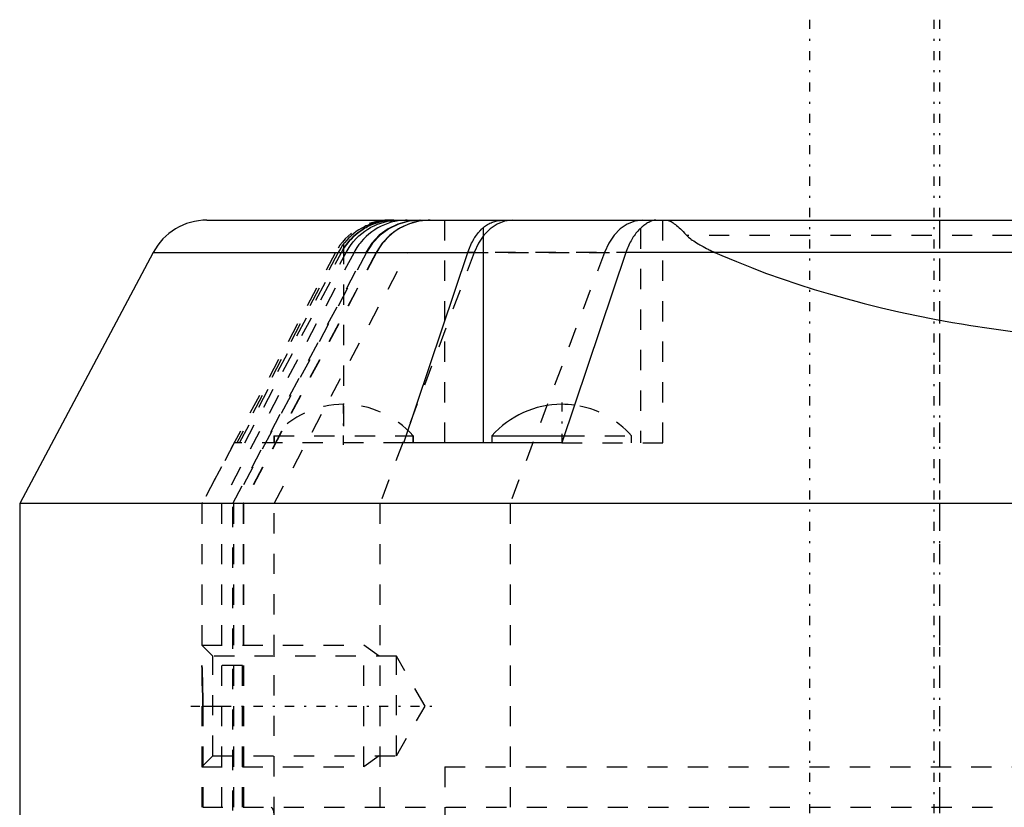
# Model space of a CAD drawing. Extents: x -545 to 345, y -109 to 109.
# Tile 13 of 18: x -158 to -109, y 70 to 109. Entities that reach past the tile are written whole.
import ezdxf

# ---------------------------------------------------------------- set-up
doc = ezdxf.new("R2010")
doc.units = 0
doc.linetypes.add('CENTER', pattern=[1.5, 0.45, -0.5, 0.05, -0.5])
doc.linetypes.add('DASHED', pattern=[2, 1, -1])
for name, color, linetype in [('AM_0', 7, 'CONTINUOUS'), ('AM_3', 7, 'DASHED'), ('AM_7', 7, 'CENTER')]:
    doc.layers.add(name, color=color, linetype=linetype)

msp = doc.modelspace()

# ---------------------------------------------------------------- linework, layer by layer
at = {"layer": 'AM_0', "color": 7, "linetype": 'CONTINUOUS'}
for p, q in [((-148.753, 99), (30.753, 99)), ((-135.116, 98.62), (-135.116, 88)), ((-151.402, 97.408), (-158, 85)), ((-151.402, 97.408), (-135.867, 97.408)), ((-139.027, 88), (-135.867, 97.408)), ((-128.059, 97.408), (-131.222, 88)), ((-95.549, 97.408), (-128.059, 97.408)), ((-134.68, 88.343), (-134.68, 88)), ((-134.68, 88.343), (-131.107, 88.343)), ((-131.222, 88), (-139.027, 88)), ((-158, 85), (-158, 68)), ((-97.697, 85), (-158, 85))]:
    msp.add_line(p, q, dxfattribs=at)
for points in [[(-135.116, 98.62, 0), (-135.092, 98.641, 0), (-135.044, 98.68, 0), (-134.993, 98.717, 0), (-134.968, 98.735, 0), (-134.942, 98.752, 0), (-134.888, 98.785, 0), (-134.834, 98.816, 0), (-134.778, 98.844, 0), (-134.72, 98.87, 0), (-134.661, 98.893, 0), (-134.631, 98.904, 0), (-134.601, 98.915, 0), (-134.54, 98.934, 0), (-134.477, 98.95, 0), (-134.413, 98.964, 0), (-134.347, 98.976, 0), (-134.28, 98.986, 0), (-134.247, 98.989, 0), (-134.212, 98.993, 0), (-134.144, 98.997, 0), (-134.074, 99, 0), (-134.039, 99, 0)], [(-126.578, 99, 0), (-126.594, 99, 0), (-126.628, 98.997, 0), (-126.664, 98.992, 0), (-126.682, 98.988, 0), (-126.701, 98.984, 0), (-126.739, 98.974, 0), (-126.778, 98.961, 0), (-126.818, 98.946, 0), (-126.86, 98.928, 0), (-126.902, 98.907, 0), (-126.924, 98.896, 0), (-126.946, 98.884, 0), (-126.991, 98.858, 0), (-127.036, 98.83, 0), (-127.082, 98.799, 0), (-127.129, 98.765, 0), (-127.176, 98.73, 0), (-127.2, 98.711, 0), (-127.224, 98.692, 0), (-127.272, 98.651, 0), (-127.32, 98.609, 0), (-127.344, 98.586, 0)], [(-135.867, 97.408, 0), (-135.852, 97.451, 0), (-135.822, 97.535, 0), (-135.789, 97.618, 0), (-135.773, 97.658, 0), (-135.755, 97.699, 0), (-135.72, 97.778, 0), (-135.683, 97.855, 0), (-135.644, 97.93, 0), (-135.605, 98.001, 0), (-135.566, 98.069, 0), (-135.546, 98.102, 0), (-135.526, 98.134, 0), (-135.484, 98.197, 0), (-135.44, 98.259, 0), (-135.394, 98.321, 0), (-135.346, 98.381, 0), (-135.297, 98.438, 0), (-135.272, 98.466, 0), (-135.247, 98.494, 0), (-135.195, 98.547, 0), (-135.142, 98.597, 0), (-135.116, 98.62, 0)], [(-127.344, 98.586, 0), (-127.37, 98.563, 0), (-127.42, 98.513, 0), (-127.469, 98.46, 0), (-127.493, 98.433, 0), (-127.517, 98.406, 0), (-127.563, 98.349, 0), (-127.608, 98.291, 0), (-127.651, 98.231, 0), (-127.693, 98.171, 0), (-127.732, 98.11, 0), (-127.751, 98.079, 0), (-127.77, 98.047, 0), (-127.808, 97.981, 0), (-127.846, 97.911, 0), (-127.882, 97.839, 0), (-127.918, 97.765, 0), (-127.952, 97.688, 0), (-127.968, 97.649, 0), (-127.984, 97.609, 0), (-128.015, 97.53, 0), (-128.045, 97.449, 0), (-128.059, 97.408, 0)]]:
    msp.add_polyline3d(points, dxfattribs=at)
for centre, radius, start, end in [((-148.753, 96), 3, 90, 152), ((-131.228, 85.303), 4.6, 90.0287, 138.6338), ((-131.232, 85.303), 4.6, 82.0653, 89.9713)]:
    msp.add_arc(centre, radius, start, end, dxfattribs=at)
at = {"layer": 'AM_3', "color": 6, "linetype": 'DASHED'}
for p, q in [((-137, 88), (-137, 99)), ((-126.23, 88), (-126.23, 99)), ((-112.57, 99), (-112.57, 59)), ((-127.344, 98.586), (-127.344, 88)), ((-74.952, 98.24), (-125.048, 98.24)), ((-142, 97.821), (-142, 88)), ((-142.4, 97.408), (-148.998, 85)), ((-141.484, 97.408), (-148.035, 85)), ((-147.475, 85), (-140.903, 97.408)), ((-140.868, 97.408), (-147.44, 85)), ((-142.264, 97.408), (-147.269, 88)), ((-147.14, 88), (-142.107, 97.408)), ((-140.388, 97.408), (-146.961, 85)), ((-140.372, 97.408), (-146.945, 85)), ((-146.884, 88), (-141.875, 97.408)), ((-145.439, 85), (-138.841, 97.408)), ((-135.546, 97.408), (-140.211, 85)), ((-135.867, 97.408), (-128.059, 97.408)), ((-95.52, 97.408), (-135.867, 97.408)), ((-129.118, 97.408), (-133.783, 85)), ((-145.45, 88.343), (-145.45, 88)), ((-145.45, 88.343), (-138.55, 88.343)), ((-145.43, 88.343), (-145.43, 88)), ((-138.57, 88), (-138.57, 88.343)), ((-138.55, 88), (-138.55, 88.343)), ((-131.107, 88.343), (-127.78, 88.343)), ((-127.78, 88), (-127.78, 88.343)), ((-147.405, 88), (-149, 85)), ((-139.027, 88), (-147.405, 88)), ((-131.222, 88), (-126.23, 88)), ((-149, 85), (-149, 77)), ((-148.998, 85), (-148.998, 61)), ((-148.035, 85), (-148.035, 70)), ((-147.475, 61.833), (-147.475, 85)), ((-147.44, 85), (-147.44, 61.832)), ((-146.961, 85), (-146.961, 63.329)), ((-146.945, 85), (-146.945, 70)), ((-145.439, 69.522), (-145.439, 85)), ((-140.211, 85), (-140.211, 59)), ((-133.783, 85), (-133.783, 59)), ((-148.457, 77.459), (-148.998, 78)), ((-148.998, 78), (-140.998, 78)), ((-140.998, 72), (-140.998, 78)), ((-140.248, 77.459), (-140.998, 78)), ((-139.398, 77.459), (-148.457, 77.459)), ((-148.457, 72.541), (-148.457, 77.459)), ((-137.979, 75), (-139.398, 77.459)), ((-139.398, 72.541), (-139.398, 77.459)), ((-147, 77), (-149, 77)), ((-149, 77), (-148.998, 76.94)), ((-147, 70), (-147, 77)), ((-148.959, 75), (-148.959, 70)), ((-148.959, 75), (-147, 75)), ((-139.398, 72.541), (-137.979, 75)), ((-148.998, 72), (-148.457, 72.541)), ((-148.457, 72.541), (-139.398, 72.541)), ((-140.248, 72.541), (-140.998, 72)), ((-148.998, 72), (-140.998, 72)), ((-137, 72), (-137, 69)), ((-137, 72), (-63, 72)), ((-137, 72), (-100, 72)), ((-148.959, 70), (-51, 70))]:
    msp.add_line(p, q, dxfattribs=at)
for points in [[(-138.264, 99), (-138.8, 98.951), (-139.319, 98.807), (-139.803, 98.572), (-140.238, 98.253), (-140.608, 97.861), (-140.903, 97.408)], [(-138.229, 99), (-138.765, 98.951), (-139.284, 98.807), (-139.768, 98.572), (-140.203, 98.253), (-140.573, 97.861), (-140.868, 97.408)], [(-137.75, 99), (-138.286, 98.951), (-138.804, 98.807), (-139.289, 98.572), (-139.723, 98.253), (-140.094, 97.861), (-140.388, 97.408)], [(-133.673, 99), (-134.053, 98.951), (-134.421, 98.807), (-134.765, 98.572), (-135.074, 98.253), (-135.337, 97.861), (-135.546, 97.408)], [(-127.245, 99), (-127.625, 98.951), (-127.994, 98.807), (-128.337, 98.572), (-128.646, 98.253), (-128.909, 97.861), (-129.118, 97.408)]]:
    msp.add_lwpolyline(points, dxfattribs=at)
for points in [[(-139.598, 99, 0), (-139.668, 98.999, 0), (-139.811, 98.993, 0), (-139.955, 98.979, 0), (-140.027, 98.97, 0), (-140.1, 98.959, 0), (-140.248, 98.931, 0), (-140.395, 98.895, 0), (-140.541, 98.852, 0), (-140.685, 98.801, 0), (-140.828, 98.742, 0), (-140.899, 98.71, 0), (-140.969, 98.676, 0), (-141.107, 98.601, 0), (-141.243, 98.519, 0), (-141.374, 98.43, 0), (-141.5, 98.333, 0), (-141.621, 98.23, 0), (-141.68, 98.176, 0), (-141.737, 98.121, 0), (-141.847, 98.005, 0), (-141.95, 97.884, 0), (-142, 97.821, 0)], [(-139.516, 99, 0), (-139.591, 98.999, 0), (-139.743, 98.99, 0), (-139.896, 98.973, 0), (-139.974, 98.961, 0), (-140.051, 98.947, 0), (-140.206, 98.912, 0), (-140.361, 98.867, 0), (-140.517, 98.813, 0), (-140.67, 98.749, 0), (-140.82, 98.677, 0), (-140.894, 98.637, 0), (-140.967, 98.596, 0), (-141.11, 98.506, 0), (-141.248, 98.408, 0), (-141.382, 98.301, 0), (-141.51, 98.187, 0), (-141.632, 98.066, 0), (-141.69, 98.002, 0), (-141.746, 97.938, 0), (-141.853, 97.804, 0), (-141.953, 97.664, 0), (-142, 97.591, 0)], [(-142, 97.591, 0), (-141.953, 97.664, 0), (-141.853, 97.804, 0), (-141.746, 97.938, 0), (-141.689, 98.003, 0), (-141.631, 98.066, 0), (-141.509, 98.188, 0), (-141.381, 98.302, 0), (-141.247, 98.408, 0), (-141.108, 98.507, 0), (-140.965, 98.597, 0), (-140.892, 98.638, 0), (-140.818, 98.678, 0), (-140.668, 98.75, 0), (-140.515, 98.813, 0), (-140.36, 98.867, 0), (-140.204, 98.912, 0), (-140.049, 98.947, 0), (-139.972, 98.962, 0), (-139.895, 98.973, 0), (-139.742, 98.991, 0), (-139.591, 98.999, 0), (-139.516, 99, 0)], [(-141.875, 97.408, 0), (-141.829, 97.491, 0), (-141.731, 97.65, 0), (-141.624, 97.803, 0), (-141.566, 97.877, 0), (-141.507, 97.949, 0), (-141.381, 98.088, 0), (-141.248, 98.218, 0), (-141.107, 98.339, 0), (-140.96, 98.451, 0), (-140.807, 98.553, 0), (-140.729, 98.6, 0), (-140.651, 98.644, 0), (-140.49, 98.725, 0), (-140.327, 98.796, 0), (-140.161, 98.856, 0), (-139.994, 98.905, 0), (-139.828, 98.943, 0), (-139.746, 98.959, 0), (-139.664, 98.972, 0), (-139.502, 98.99, 0), (-139.343, 98.999, 0), (-139.264, 99, 0)], [(-138.855, 99, 0), (-138.944, 98.999, 0), (-139.123, 98.988, 0), (-139.301, 98.966, 0), (-139.389, 98.951, 0), (-139.476, 98.934, 0), (-139.65, 98.891, 0), (-139.821, 98.838, 0), (-139.989, 98.774, 0), (-140.152, 98.7, 0), (-140.311, 98.617, 0), (-140.388, 98.572, 0), (-140.464, 98.524, 0), (-140.612, 98.422, 0), (-140.753, 98.311, 0), (-140.888, 98.192, 0), (-141.015, 98.065, 0), (-141.134, 97.931, 0), (-141.191, 97.861, 0), (-141.245, 97.789, 0), (-141.347, 97.642, 0), (-141.441, 97.488, 0), (-141.484, 97.408, 0)], [(-137.733, 99, 0), (-137.823, 98.999, 0), (-138.002, 98.988, 0), (-138.18, 98.966, 0), (-138.269, 98.951, 0), (-138.357, 98.934, 0), (-138.532, 98.891, 0), (-138.703, 98.838, 0), (-138.871, 98.774, 0), (-139.035, 98.7, 0), (-139.195, 98.617, 0), (-139.272, 98.572, 0), (-139.349, 98.524, 0), (-139.497, 98.422, 0), (-139.638, 98.311, 0), (-139.773, 98.192, 0), (-139.901, 98.065, 0), (-140.021, 97.931, 0), (-140.077, 97.861, 0), (-140.132, 97.789, 0), (-140.235, 97.641, 0), (-140.329, 97.487, 0), (-140.372, 97.408, 0)], [(-126.083, 99, 0), (-126.083, 99, 0), (-126.083, 99, 0), (-126.083, 99, 0), (-126.083, 99, 0), (-126.084, 99, 0), (-126.084, 99, 0), (-126.084, 99, 0), (-126.084, 99, 0), (-126.084, 99, 0), (-126.084, 99, 0), (-126.084, 99, 0), (-126.084, 99, 0), (-126.084, 99, 0), (-126.084, 99, 0), (-126.084, 99, 0), (-126.084, 99, 0), (-126.084, 99, 0), (-126.084, 99, 0), (-126.084, 99, 0), (-126.084, 99, 0), (-126.084, 99, 0), (-126.084, 99, 0), (-126.084, 99, 0), (-126.084, 99, 0), (-126.084, 99, 0), (-126.084, 99, 0), (-126.084, 99, 0), (-126.084, 99, 0), (-126.084, 99, 0), (-126.084, 99, 0), (-126.084, 99, 0), (-126.084, 99, 0), (-126.085, 99, 0), (-126.085, 99, 0), (-126.085, 99, 0), (-126.085, 99, 0), (-126.085, 99, 0), (-126.085, 99, 0), (-126.085, 99, 0), (-126.085, 99, 0), (-126.085, 99, 0), (-126.085, 99, 0), (-126.085, 99, 0), (-126.085, 99, 0), (-126.085, 99, 0), (-126.085, 99, 0), (-126.085, 99, 0), (-126.085, 99, 0), (-126.085, 99, 0), (-126.085, 99, 0), (-126.085, 99, 0), (-126.085, 99, 0), (-126.085, 99, 0), (-126.085, 99, 0), (-126.085, 99, 0), (-126.085, 99, 0), (-126.085, 99, 0), (-126.085, 99, 0), (-126.085, 99, 0), (-126.085, 99, 0), (-126.085, 99, 0), (-126.085, 99, 0), (-126.085, 99, 0), (-126.085, 99, 0), (-126.085, 99, 0), (-126.085, 99, 0), (-126.085, 99, 0), (-126.085, 99, 0), (-126.085, 99, 0), (-126.084, 99, 0), (-126.084, 99, 0), (-126.083, 99, 0), (-126.081, 99, 0), (-126.077, 99, 0), (-126.07, 99, 0), (-126.066, 98.999, 0), (-126.062, 98.999, 0), (-126.055, 98.999, 0), (-126.048, 98.998, 0), (-126.022, 98.995, 0), (-125.976, 98.985, 0), (-125.953, 98.978, 0), (-125.929, 98.97, 0), (-125.881, 98.95, 0), (-125.831, 98.925, 0), (-125.78, 98.896, 0), (-125.728, 98.862, 0), (-125.673, 98.823, 0), (-125.645, 98.802, 0), (-125.617, 98.78, 0), (-125.559, 98.733, 0), (-125.498, 98.68, 0), (-125.436, 98.624, 0), (-125.371, 98.563, 0), (-125.304, 98.499, 0), (-125.27, 98.465, 0), (-125.235, 98.43, 0), (-125.162, 98.357, 0), (-125.087, 98.28, 0), (-125.048, 98.24, 0)], [(-125.048, 98.24, 0), (-125.021, 98.213, 0), (-124.965, 98.161, 0), (-124.906, 98.112, 0), (-124.876, 98.088, 0), (-124.845, 98.064, 0), (-124.781, 98.017, 0), (-124.713, 97.97, 0), (-124.643, 97.923, 0), (-124.57, 97.876, 0), (-124.494, 97.83, 0), (-124.455, 97.807, 0), (-124.415, 97.784, 0), (-124.335, 97.739, 0), (-124.252, 97.694, 0), (-124.166, 97.649, 0), (-124.079, 97.604, 0), (-123.99, 97.56, 0), (-123.945, 97.538, 0), (-123.9, 97.516, 0), (-123.808, 97.473, 0), (-123.714, 97.43, 0), (-123.666, 97.408, 0)], [(-142, 97.821, 0), (-142.049, 97.755, 0), (-142.141, 97.619, 0), (-142.226, 97.479, 0), (-142.264, 97.408, 0)], [(-142, 97.591, 0), (-142.019, 97.561, 0), (-142.055, 97.5, 0), (-142.09, 97.439, 0), (-142.107, 97.408, 0)], [(-142.107, 97.408, 0), (-142.09, 97.439, 0), (-142.055, 97.5, 0), (-142.019, 97.561, 0), (-142, 97.591, 0)], [(-123.666, 97.408, 0), (-123.314, 97.253, 0), (-122.597, 96.949, 0), (-121.862, 96.655, 0), (-121.489, 96.512, 0), (-121.111, 96.371, 0), (-120.345, 96.097, 0), (-119.562, 95.833, 0), (-118.765, 95.58, 0), (-117.954, 95.337, 0), (-117.13, 95.105, 0), (-116.712, 94.993, 0), (-116.292, 94.884, 0), (-115.442, 94.674, 0), (-114.58, 94.475, 0), (-113.708, 94.288, 0), (-112.825, 94.113, 0), (-111.932, 93.949, 0), (-111.483, 93.871, 0), (-111.031, 93.797, 0), (-110.121, 93.657, 0), (-109.203, 93.529, 0), (-108.742, 93.47, 0)], [(-148.959, 75, 0), (-148.959, 75.014, 0), (-148.959, 75.042, 0), (-148.959, 75.07, 0), (-148.959, 75.084, 0), (-148.959, 75.098, 0), (-148.959, 75.127, 0), (-148.959, 75.155, 0), (-148.96, 75.184, 0), (-148.96, 75.212, 0), (-148.96, 75.241, 0), (-148.96, 75.255, 0), (-148.96, 75.27, 0), (-148.96, 75.298, 0), (-148.96, 75.327, 0), (-148.96, 75.356, 0), (-148.961, 75.385, 0), (-148.961, 75.413, 0), (-148.961, 75.428, 0), (-148.961, 75.442, 0), (-148.961, 75.471, 0), (-148.962, 75.499, 0), (-148.962, 75.513, 0), (-148.962, 75.528, 0), (-148.962, 75.556, 0), (-148.963, 75.584, 0), (-148.963, 75.598, 0), (-148.963, 75.613, 0), (-148.963, 75.641, 0), (-148.964, 75.669, 0), (-148.964, 75.696, 0), (-148.965, 75.724, 0), (-148.965, 75.752, 0), (-148.965, 75.765, 0), (-148.965, 75.779, 0), (-148.966, 75.806, 0), (-148.966, 75.833, 0), (-148.967, 75.86, 0), (-148.967, 75.887, 0), (-148.968, 75.913, 0), (-148.968, 75.926, 0), (-148.968, 75.939, 0), (-148.969, 75.965, 0), (-148.969, 75.991, 0), (-148.97, 76.017, 0), (-148.97, 76.042, 0), (-148.971, 76.067, 0), (-148.971, 76.079, 0), (-148.971, 76.092, 0), (-148.972, 76.116, 0), (-148.972, 76.14, 0), (-148.973, 76.164, 0), (-148.974, 76.187, 0), (-148.974, 76.211, 0), (-148.974, 76.222, 0), (-148.975, 76.233, 0), (-148.975, 76.256, 0), (-148.976, 76.278, 0), (-148.976, 76.3, 0), (-148.977, 76.322, 0), (-148.978, 76.343, 0), (-148.978, 76.353, 0), (-148.978, 76.364, 0), (-148.979, 76.384, 0), (-148.979, 76.404, 0), (-148.98, 76.414, 0), (-148.98, 76.424, 0), (-148.98, 76.444, 0), (-148.981, 76.463, 0), (-148.981, 76.473, 0), (-148.982, 76.482, 0), (-148.982, 76.501, 0), (-148.983, 76.52, 0), (-148.983, 76.538, 0), (-148.984, 76.556, 0), (-148.984, 76.574, 0), (-148.985, 76.583, 0), (-148.985, 76.592, 0), (-148.986, 76.609, 0), (-148.986, 76.626, 0), (-148.987, 76.643, 0), (-148.987, 76.66, 0), (-148.988, 76.676, 0), (-148.988, 76.684, 0), (-148.988, 76.692, 0), (-148.989, 76.707, 0), (-148.989, 76.722, 0), (-148.99, 76.737, 0), (-148.99, 76.752, 0), (-148.991, 76.766, 0), (-148.991, 76.773, 0), (-148.991, 76.779, 0), (-148.992, 76.793, 0), (-148.992, 76.806, 0), (-148.993, 76.818, 0), (-148.993, 76.83, 0), (-148.994, 76.842, 0), (-148.994, 76.848, 0), (-148.994, 76.853, 0), (-148.995, 76.864, 0), (-148.995, 76.875, 0), (-148.995, 76.885, 0), (-148.996, 76.895, 0), (-148.996, 76.904, 0), (-148.996, 76.908, 0), (-148.997, 76.913, 0), (-148.997, 76.921, 0), (-148.997, 76.929, 0), (-148.997, 76.933, 0), (-148.997, 76.937, 0), (-148.998, 76.944, 0), (-148.998, 76.951, 0), (-148.998, 76.954, 0), (-148.998, 76.957, 0), (-148.998, 76.963, 0), (-148.999, 76.968, 0), (-148.999, 76.973, 0), (-148.999, 76.978, 0), (-148.999, 76.982, 0), (-148.999, 76.984, 0), (-148.999, 76.985, 0), (-149, 76.989, 0), (-149, 76.992, 0), (-149, 76.994, 0), (-149, 76.996, 0), (-149, 76.998, 0), (-149, 76.998, 0), (-149, 76.999, 0), (-149, 77, 0), (-149, 77, 0), (-149, 77, 0)], [(-148.998, 76.94, 0), (-148.997, 76.937, 0), (-148.997, 76.931, 0), (-148.997, 76.924, 0), (-148.997, 76.921, 0), (-148.997, 76.918, 0), (-148.996, 76.91, 0), (-148.996, 76.903, 0), (-148.996, 76.895, 0), (-148.996, 76.887, 0), (-148.995, 76.878, 0), (-148.995, 76.874, 0), (-148.995, 76.87, 0), (-148.995, 76.861, 0), (-148.994, 76.851, 0), (-148.994, 76.842, 0), (-148.993, 76.832, 0), (-148.993, 76.822, 0), (-148.993, 76.817, 0), (-148.993, 76.811, 0), (-148.992, 76.801, 0), (-148.992, 76.79, 0), (-148.992, 76.784, 0), (-148.991, 76.778, 0), (-148.991, 76.767, 0), (-148.991, 76.755, 0), (-148.99, 76.749, 0), (-148.99, 76.743, 0), (-148.99, 76.731, 0), (-148.989, 76.718, 0), (-148.989, 76.705, 0), (-148.988, 76.692, 0), (-148.988, 76.679, 0), (-148.988, 76.672, 0), (-148.987, 76.665, 0), (-148.987, 76.651, 0), (-148.987, 76.637, 0), (-148.986, 76.623, 0), (-148.986, 76.609, 0), (-148.985, 76.594, 0), (-148.985, 76.587, 0), (-148.985, 76.579, 0), (-148.984, 76.564, 0), (-148.984, 76.549, 0), (-148.983, 76.534, 0), (-148.983, 76.518, 0), (-148.982, 76.502, 0), (-148.982, 76.494, 0), (-148.982, 76.486, 0), (-148.981, 76.47, 0), (-148.981, 76.454, 0), (-148.98, 76.438, 0), (-148.98, 76.421, 0), (-148.979, 76.405, 0), (-148.979, 76.396, 0), (-148.979, 76.388, 0), (-148.978, 76.37, 0), (-148.978, 76.353, 0), (-148.977, 76.335, 0), (-148.977, 76.317, 0), (-148.976, 76.299, 0), (-148.976, 76.29, 0), (-148.976, 76.281, 0), (-148.975, 76.262, 0), (-148.975, 76.243, 0), (-148.975, 76.234, 0), (-148.974, 76.224, 0), (-148.974, 76.205, 0), (-148.974, 76.185, 0), (-148.973, 76.175, 0), (-148.973, 76.165, 0), (-148.973, 76.145, 0), (-148.972, 76.125, 0), (-148.972, 76.104, 0), (-148.971, 76.084, 0), (-148.971, 76.063, 0), (-148.97, 76.052, 0), (-148.97, 76.042, 0), (-148.97, 76.021, 0), (-148.969, 75.999, 0), (-148.969, 75.978, 0), (-148.968, 75.956, 0), (-148.968, 75.934, 0), (-148.968, 75.923, 0), (-148.968, 75.912, 0), (-148.967, 75.889, 0), (-148.967, 75.867, 0), (-148.966, 75.844, 0), (-148.966, 75.822, 0), (-148.966, 75.799, 0), (-148.965, 75.788, 0), (-148.965, 75.776, 0), (-148.965, 75.753, 0), (-148.965, 75.73, 0), (-148.964, 75.706, 0), (-148.964, 75.683, 0), (-148.964, 75.66, 0), (-148.963, 75.648, 0), (-148.963, 75.636, 0), (-148.963, 75.612, 0), (-148.963, 75.588, 0), (-148.962, 75.565, 0), (-148.962, 75.541, 0), (-148.962, 75.517, 0), (-148.962, 75.505, 0), (-148.962, 75.493, 0), (-148.961, 75.469, 0), (-148.961, 75.445, 0), (-148.961, 75.432, 0), (-148.961, 75.42, 0), (-148.961, 75.396, 0), (-148.961, 75.372, 0), (-148.96, 75.36, 0), (-148.96, 75.348, 0), (-148.96, 75.324, 0), (-148.96, 75.299, 0), (-148.96, 75.275, 0), (-148.96, 75.251, 0), (-148.96, 75.227, 0), (-148.96, 75.215, 0), (-148.96, 75.203, 0), (-148.959, 75.179, 0), (-148.959, 75.155, 0), (-148.959, 75.131, 0), (-148.959, 75.107, 0), (-148.959, 75.083, 0), (-148.959, 75.071, 0), (-148.959, 75.059, 0), (-148.959, 75.035, 0), (-148.959, 75.012, 0), (-148.959, 75, 0)], [(-145.58, 70, 0), (-145.537, 69.973, 0), (-145.474, 69.856, 0), (-145.443, 69.654, 0), (-145.439, 69.522, 0)]]:
    msp.add_polyline3d(points, dxfattribs=at)
for centre, radius, start, end in [((-139.751, 96), 3, 90, 152), ((-141.978, 85.303), 4.6, 90.2784, 138.6347), ((-141.998, 85.303), 4.6, 90.0287, 90.2784), ((-142.022, 85.303), 4.6, 41.3653, 89.7216), ((-142.002, 85.303), 4.6, 89.7216, 89.9713), ((-131.232, 85.303), 4.6, 41.3662, 82.0653)]:
    msp.add_arc(centre, radius, start, end, dxfattribs=at)
at = {"layer": 'AM_7', "color": 4, "linetype": 'CENTER'}
for p, q in [((-118.998, 108.9), (-118.998, -108.9)), ((-112.857, 108.9), (-112.857, -108.9)), ((-112.57, 108.9), (-112.57, -108.9)), ((-142, 87.905), (-142, 89.998)), ((-131.23, 89.998), (-131.23, 87.905)), ((-149.549, 75), (-137.428, 75))]:
    msp.add_line(p, q, dxfattribs=at)

doc.saveas('drawing.dxf')
